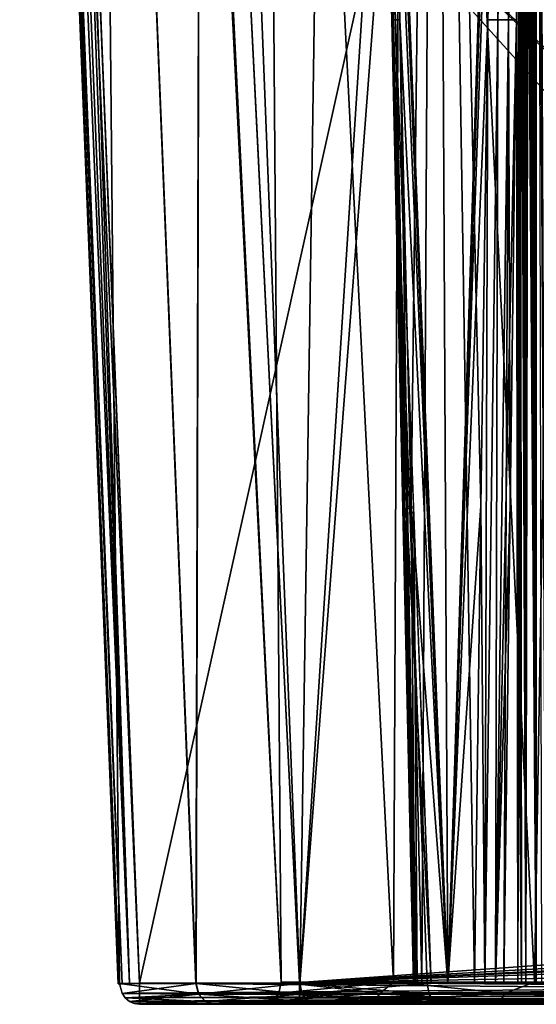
# Model space of a CAD drawing. Header units: millimetres. Extents: x -141 to 250, y -45 to 55.
# Tile 144 of 170: x 197 to 209, y -45 to -22. Entities that reach past the tile are written whole.
import ezdxf

# ---------------------------------------------------------------- set-up
doc = ezdxf.new("R2010")
doc.units = ezdxf.units.MM
doc.header["$LTSCALE"] = 52.148148
for name, color, linetype in [('100', 7, 'CONTINUOUS'), ('102', 7, 'CONTINUOUS'), ('127', 7, 'CONTINUOUS'), ('128', 7, 'CONTINUOUS'), ('129', 7, 'CONTINUOUS'), ('130', 7, 'CONTINUOUS'), ('15', 7, 'CONTINUOUS'), ('16', 7, 'CONTINUOUS'), ('18', 7, 'CONTINUOUS'), ('19', 7, 'CONTINUOUS'), ('20', 7, 'CONTINUOUS'), ('21', 7, 'CONTINUOUS'), ('248', 7, 'CONTINUOUS'), ('249', 7, 'CONTINUOUS'), ('25', 7, 'CONTINUOUS'), ('257', 7, 'CONTINUOUS'), ('258', 7, 'CONTINUOUS'), ('27', 7, 'CONTINUOUS'), ('29', 7, 'CONTINUOUS'), ('31', 7, 'CONTINUOUS'), ('72', 7, 'CONTINUOUS'), ('73', 7, 'CONTINUOUS'), ('74', 7, 'CONTINUOUS'), ('75', 7, 'CONTINUOUS'), ('76', 7, 'CONTINUOUS'), ('77', 7, 'CONTINUOUS'), ('78', 7, 'CONTINUOUS'), ('79', 7, 'CONTINUOUS'), ('9', 7, 'CONTINUOUS'), ('95', 7, 'CONTINUOUS'), ('96', 7, 'CONTINUOUS')]:
    doc.layers.add(name, color=color, linetype=linetype)

msp = doc.modelspace()

# ---------------------------------------------------------------- linework, layer by layer
at = {"layer": '100', "linetype": 'Continuous'}
for points in [[(208.332, -22.006, 21.402), (208.578, -22.008, 21.352), (208.621, -11.727, 21.605), (208.332, -22.006, 21.402)], [(208.332, -22.006, 21.402), (208.621, -11.727, 21.605), (208.363, -12.984, 21.565), (208.332, -22.006, 21.402)], [(208.578, -22.008, 21.352), (208.81, -16.209, 21.362), (208.621, -11.727, 21.605), (208.578, -22.008, 21.352)], [(208.183, -16.2, 21.442), (208.093, -22.001, 21.326), (208.363, -12.984, 21.565), (208.183, -16.2, 21.442)], [(208.093, -22.001, 21.326), (208.332, -22.006, 21.402), (208.363, -12.984, 21.565), (208.093, -22.001, 21.326)], [(208.578, -22.008, 21.352), (208.769, -22.008, 21.19), (208.81, -16.209, 21.362), (208.578, -22.008, 21.352)]]:
    msp.add_3dface(points, dxfattribs=at)
at = {"layer": '102', "linetype": 'Continuous'}
for points in [[(205.855, -22.008, 19.446), (205.728, -12.984, 19.721), (205.603, -11.724, 19.491), (205.855, -22.008, 19.446)], [(205.943, -22.008, 19.211), (205.855, -22.008, 19.446), (205.603, -11.724, 19.491), (205.943, -22.008, 19.211)], [(205.943, -22.008, 19.211), (205.603, -11.724, 19.491), (205.676, -13.316, 19.239), (205.943, -22.008, 19.211)], [(205.892, -22.006, 19.694), (205.858, -14.397, 19.83), (205.728, -12.984, 19.721), (205.892, -22.006, 19.694)], [(205.855, -22.008, 19.446), (205.892, -22.006, 19.694), (205.728, -12.984, 19.721), (205.855, -22.008, 19.446)], [(206.045, -22.001, 19.892), (205.858, -14.397, 19.83), (205.892, -22.006, 19.694), (206.045, -22.001, 19.892)]]:
    msp.add_3dface(points, dxfattribs=at)
at = {"layer": '127', "linetype": 'Continuous'}
for points in [[(239.3, -44.491, 10.212), (203.7, -44.491, 10.212), (203.7, -44.745, 10.148), (239.3, -44.491, 10.212)], [(239.3, -44.491, 10.212), (203.7, -44.745, 10.148), (239.3, -44.745, 10.148), (239.3, -44.491, 10.212)], [(239.3, -44.745, 10.148), (203.7, -44.932, 9.965), (239.3, -44.932, 9.965), (239.3, -44.745, 10.148)], [(203.7, -44.745, 10.148), (203.7, -44.932, 9.965), (239.3, -44.745, 10.148), (203.7, -44.745, 10.148)], [(203.7, -45, 9.712), (239.3, -45, 9.712), (239.3, -44.932, 9.965), (203.7, -45, 9.712)], [(203.7, -44.932, 9.965), (203.7, -45, 9.712), (239.3, -44.932, 9.965), (203.7, -44.932, 9.965)]]:
    msp.add_3dface(points, dxfattribs=at)
at = {"layer": '128', "linetype": 'Continuous'}
for points in [[(203.271, -44.483, 10.97), (205.897, -44.483, 14.463), (203.219, -44.74, 11.001), (203.271, -44.483, 10.97)], [(205.897, -44.483, 14.463), (205.584, -44.74, 14.21), (203.219, -44.74, 11.001), (205.897, -44.483, 14.463)], [(205.897, -44.483, 14.463), (208.505, -44.74, 16.922), (205.584, -44.74, 14.21), (205.897, -44.483, 14.463)], [(205.897, -44.483, 14.463), (209.183, -44.483, 17.347), (208.505, -44.74, 16.922), (205.897, -44.483, 14.463)], [(209.183, -44.483, 17.347), (211.88, -44.74, 19.044), (208.505, -44.74, 16.922), (209.183, -44.483, 17.347)], [(209.183, -44.483, 17.347), (212.988, -44.483, 19.498), (211.88, -44.74, 19.044), (209.183, -44.483, 17.347)], [(205.584, -44.74, 14.21), (203.061, -44.93, 11.096), (203.219, -44.74, 11.001), (205.584, -44.74, 14.21)], [(205.447, -44.93, 14.332), (203.061, -44.93, 11.096), (205.584, -44.74, 14.21), (205.447, -44.93, 14.332)], [(208.505, -44.74, 16.922), (205.447, -44.93, 14.332), (205.584, -44.74, 14.21), (208.505, -44.74, 16.922)], [(208.393, -44.93, 17.068), (205.447, -44.93, 14.332), (208.505, -44.74, 16.922), (208.393, -44.93, 17.068)], [(211.88, -44.74, 19.044), (208.393, -44.93, 17.068), (208.505, -44.74, 16.922), (211.88, -44.74, 19.044)], [(211.797, -44.93, 19.208), (208.393, -44.93, 17.068), (211.88, -44.74, 19.044), (211.797, -44.93, 19.208)], [(205.447, -44.93, 14.332), (202.843, -45, 11.227), (203.061, -44.93, 11.096), (205.447, -44.93, 14.332)], [(205.531, -45, 14.803), (202.843, -45, 11.227), (205.447, -44.93, 14.332), (205.531, -45, 14.803)], [(208.393, -44.93, 17.068), (205.531, -45, 14.803), (205.447, -44.93, 14.332), (208.393, -44.93, 17.068)], [(208.893, -45, 17.754), (205.531, -45, 14.803), (208.393, -44.93, 17.068), (208.893, -45, 17.754)], [(211.797, -44.93, 19.208), (208.893, -45, 17.754), (208.393, -44.93, 17.068), (211.797, -44.93, 19.208)], [(212.788, -45, 19.956), (208.893, -45, 17.754), (211.797, -44.93, 19.208), (212.788, -45, 19.956)]]:
    msp.add_3dface(points, dxfattribs=at)
at = {"layer": '129', "linetype": 'Continuous'}
for points in [[(203.271, -44.483, -10.97), (203.219, -44.74, -11.001), (205.584, -44.74, -14.21), (203.271, -44.483, -10.97)], [(205.897, -44.483, -14.463), (203.271, -44.483, -10.97), (205.584, -44.74, -14.21), (205.897, -44.483, -14.463)], [(205.897, -44.483, -14.463), (205.584, -44.74, -14.21), (208.505, -44.74, -16.922), (205.897, -44.483, -14.463)], [(209.183, -44.483, -17.347), (205.897, -44.483, -14.463), (208.505, -44.74, -16.922), (209.183, -44.483, -17.347)], [(209.183, -44.483, -17.347), (208.505, -44.74, -16.922), (211.88, -44.74, -19.044), (209.183, -44.483, -17.347)], [(212.988, -44.483, -19.498), (209.183, -44.483, -17.347), (211.88, -44.74, -19.044), (212.988, -44.483, -19.498)], [(203.061, -44.93, -11.096), (205.447, -44.93, -14.332), (203.219, -44.74, -11.001), (203.061, -44.93, -11.096)], [(203.219, -44.74, -11.001), (205.447, -44.93, -14.332), (205.584, -44.74, -14.21), (203.219, -44.74, -11.001)], [(205.447, -44.93, -14.332), (208.393, -44.93, -17.068), (205.584, -44.74, -14.21), (205.447, -44.93, -14.332)], [(205.584, -44.74, -14.21), (208.393, -44.93, -17.068), (208.505, -44.74, -16.922), (205.584, -44.74, -14.21)], [(208.393, -44.93, -17.068), (211.797, -44.93, -19.208), (208.505, -44.74, -16.922), (208.393, -44.93, -17.068)], [(208.505, -44.74, -16.922), (211.797, -44.93, -19.208), (211.88, -44.74, -19.044), (208.505, -44.74, -16.922)], [(202.843, -45, -11.227), (205.531, -45, -14.803), (203.061, -44.93, -11.096), (202.843, -45, -11.227)], [(203.061, -44.93, -11.096), (205.531, -45, -14.803), (205.447, -44.93, -14.332), (203.061, -44.93, -11.096)], [(205.447, -44.93, -14.332), (205.531, -45, -14.803), (208.393, -44.93, -17.068), (205.447, -44.93, -14.332)], [(205.531, -45, -14.803), (208.893, -45, -17.754), (208.393, -44.93, -17.068), (205.531, -45, -14.803)], [(208.393, -44.93, -17.068), (208.893, -45, -17.754), (211.797, -44.93, -19.208), (208.393, -44.93, -17.068)], [(208.893, -45, -17.754), (212.788, -45, -19.956), (211.797, -44.93, -19.208), (208.893, -45, -17.754)]]:
    msp.add_3dface(points, dxfattribs=at)
at = {"layer": '130', "linetype": 'Continuous'}
for points in [[(203.7, -44.491, -10.212), (239.3, -44.745, -10.148), (203.7, -44.745, -10.148), (203.7, -44.491, -10.212)], [(203.7, -44.491, -10.212), (239.3, -44.491, -10.212), (239.3, -44.745, -10.148), (203.7, -44.491, -10.212)], [(203.7, -44.745, -10.148), (239.3, -44.932, -9.965), (203.7, -44.932, -9.965), (203.7, -44.745, -10.148)], [(239.3, -44.745, -10.148), (239.3, -44.932, -9.965), (203.7, -44.745, -10.148), (239.3, -44.745, -10.148)], [(239.3, -45, -9.712), (203.7, -45, -9.712), (203.7, -44.932, -9.965), (239.3, -45, -9.712)], [(239.3, -44.932, -9.965), (239.3, -45, -9.712), (203.7, -44.932, -9.965), (239.3, -44.932, -9.965)]]:
    msp.add_3dface(points, dxfattribs=at)
at = {"layer": '15', "linetype": 'Continuous'}
for points in [[(199.497, -44.517, 8.18), (198.945, 13.259, 11.879), (198.176, -11.729, 7.88), (199.497, -44.517, 8.18)], [(198.266, -13.967, -7.9), (198.945, 13.259, -11.879), (199.497, -44.517, -8.18), (198.266, -13.967, -7.9)], [(199.497, -44.517, -8.18), (198.945, 13.259, -11.879), (201.284, -44.517, -11.931), (199.497, -44.517, -8.18)], [(199.497, -44.517, 8.18), (201.282, -44.517, 11.927), (198.945, 13.259, 11.879), (199.497, -44.517, 8.18)], [(198.945, 13.259, 11.879), (201.282, -44.517, 11.927), (201.434, 13.259, 15.722), (198.945, 13.259, 11.879)], [(198.945, 13.259, -11.879), (201.434, 13.259, -15.722), (201.284, -44.517, -11.931), (198.945, 13.259, -11.879)], [(201.282, -44.517, 11.927), (203.704, -44.517, 15.307), (201.434, 13.259, 15.722), (201.282, -44.517, 11.927)], [(201.284, -44.517, -11.931), (201.434, 13.259, -15.722), (203.706, -44.517, -15.311), (201.284, -44.517, -11.931)], [(201.434, 13.259, -15.722), (204.57, 13.259, -19.058), (203.706, -44.517, -15.311), (201.434, 13.259, -15.722)], [(203.704, -44.517, 15.307), (204.57, 13.259, 19.058), (201.434, 13.259, 15.722), (203.704, -44.517, 15.307)], [(205.598, -14.948, 18.646), (204.57, 13.259, 19.058), (203.704, -44.517, 15.307), (205.598, -14.948, 18.646)], [(204.57, 13.259, -19.058), (205.712, -18.073, -18.6), (203.706, -44.517, -15.311), (204.57, 13.259, -19.058)], [(206.68, -44.517, 18.205), (205.598, -14.948, 18.646), (203.704, -44.517, 15.307), (206.68, -44.517, 18.205)], [(205.712, -18.073, -18.6), (206.68, -44.517, -18.205), (203.706, -44.517, -15.311), (205.712, -18.073, -18.6)]]:
    msp.add_3dface(points, dxfattribs=at)
at = {"layer": '16', "linetype": 'Continuous'}
for points in [[(200.262, 16.717, -9.854), (203.271, -44.483, -10.97), (202.801, 16.717, -14.089), (200.262, 16.717, -9.854)], [(201.832, -15.956, -10.448), (203.271, -44.483, -10.97), (200.262, 16.717, -9.854), (201.832, -15.956, -10.448)], [(202.801, 16.717, 14.089), (203.271, -44.483, 10.97), (201.723, -13.741, 10.408), (202.801, 16.717, 14.089)], [(206.172, 16.717, 17.697), (205.897, -44.483, 14.463), (202.801, 16.717, 14.089), (206.172, 16.717, 17.697)], [(202.801, 16.717, -14.089), (205.897, -44.483, -14.463), (206.171, 16.717, -17.696), (202.801, 16.717, -14.089)], [(203.271, -44.483, -10.97), (205.897, -44.483, -14.463), (202.801, 16.717, -14.089), (203.271, -44.483, -10.97)], [(205.897, -44.483, 14.463), (203.271, -44.483, 10.97), (202.801, 16.717, 14.089), (205.897, -44.483, 14.463)], [(209.183, -44.483, 17.347), (205.897, -44.483, 14.463), (206.172, 16.717, 17.697), (209.183, -44.483, 17.347)], [(205.897, -44.483, -14.463), (209.183, -44.483, -17.347), (206.171, 16.717, -17.696), (205.897, -44.483, -14.463)], [(206.171, 16.717, -17.696), (209.183, -44.483, -17.347), (210.223, 16.717, -20.517), (206.171, 16.717, -17.696)], [(210.223, 16.717, 20.518), (209.183, -44.483, 17.347), (206.172, 16.717, 17.697), (210.223, 16.717, 20.518)], [(212.988, -44.483, 19.498), (209.183, -44.483, 17.347), (210.223, 16.717, 20.518), (212.988, -44.483, 19.498)], [(209.183, -44.483, -17.347), (212.988, -44.483, -19.498), (210.223, 16.717, -20.517), (209.183, -44.483, -17.347)]]:
    msp.add_3dface(points, dxfattribs=at)
at = {"layer": '18', "linetype": 'Continuous'}
for points in [[(228.238, -44.504, 7.506), (197.661, 13.252, 7.002), (212.775, 13.252, 7.002), (228.238, -44.504, 7.506)], [(198.65, -11.73, 7.22), (197.661, 13.252, 7.002), (228.238, -44.504, 7.506), (198.65, -11.73, 7.22)], [(199.966, -44.504, 7.506), (198.65, -11.73, 7.22), (228.238, -44.504, 7.506), (199.966, -44.504, 7.506)]]:
    msp.add_3dface(points, dxfattribs=at)
at = {"layer": '19', "linetype": 'Continuous'}
for points in [[(198.739, -13.963, -7.24), (199.966, -44.504, -7.506), (212.775, 13.252, -7.002), (198.739, -13.963, -7.24)], [(212.775, 13.252, -7.002), (199.966, -44.504, -7.506), (228.238, -44.504, -7.506), (212.775, 13.252, -7.002)]]:
    msp.add_3dface(points, dxfattribs=at)
at = {"layer": '20', "linetype": 'Continuous'}
for points in [[(221.282, -7.42, -9.565), (230.695, -42.55, -10.178), (202.273, -15.956, -9.714), (221.282, -7.42, -9.565)], [(230.695, -42.55, -10.178), (230.897, -42.937, -10.185), (202.273, -15.956, -9.714), (230.695, -42.55, -10.178)], [(230.897, -42.937, -10.185), (203.7, -44.491, -10.212), (202.273, -15.956, -9.714), (230.897, -42.937, -10.185)], [(231.239, -43.198, -10.19), (203.7, -44.491, -10.212), (230.897, -42.937, -10.185), (231.239, -43.198, -10.19)], [(231.661, -43.291, -10.191), (203.7, -44.491, -10.212), (231.239, -43.198, -10.19), (231.661, -43.291, -10.191)], [(239.3, -44.491, -10.212), (203.7, -44.491, -10.212), (231.661, -43.291, -10.191), (239.3, -44.491, -10.212)]]:
    msp.add_3dface(points, dxfattribs=at)
at = {"layer": '21', "linetype": 'Continuous'}
for points in [[(221.282, -7.42, 9.565), (202.165, -13.74, 9.675), (230.695, -42.55, 10.178), (221.282, -7.42, 9.565)], [(202.165, -13.74, 9.675), (203.7, -44.491, 10.212), (230.695, -42.55, 10.178), (202.165, -13.74, 9.675)], [(230.695, -42.55, 10.178), (203.7, -44.491, 10.212), (230.896, -42.936, 10.185), (230.695, -42.55, 10.178)], [(230.896, -42.936, 10.185), (203.7, -44.491, 10.212), (231.239, -43.198, 10.19), (230.896, -42.936, 10.185)], [(231.239, -43.198, 10.19), (203.7, -44.491, 10.212), (231.661, -43.291, 10.191), (231.239, -43.198, 10.19)], [(231.661, -43.291, 10.191), (203.7, -44.491, 10.212), (239.362, -43.291, 10.191), (231.661, -43.291, 10.191)], [(239.362, -43.291, 10.191), (203.7, -44.491, 10.212), (239.331, -43.89, 10.202), (239.362, -43.291, 10.191)], [(203.7, -44.491, 10.212), (239.3, -44.491, 10.212), (239.331, -43.89, 10.202), (203.7, -44.491, 10.212)]]:
    msp.add_3dface(points, dxfattribs=at)
at = {"layer": '248', "linetype": 'Continuous'}
for points in [[(228.238, -44.504, -7.506), (199.966, -44.504, -7.506), (199.966, -44.737, -7.566), (228.238, -44.504, -7.506)], [(228.238, -44.504, -7.506), (199.966, -44.737, -7.566), (228.238, -44.753, -7.575), (228.238, -44.504, -7.506)], [(199.966, -44.737, -7.566), (199.966, -44.845, -7.644), (228.238, -44.753, -7.575), (199.966, -44.737, -7.566)], [(199.966, -44.845, -7.644), (199.966, -44.929, -7.749), (228.238, -44.753, -7.575), (199.966, -44.845, -7.644)], [(228.238, -44.753, -7.575), (199.966, -44.929, -7.749), (228.238, -44.934, -7.757), (228.238, -44.753, -7.575)], [(199.966, -44.929, -7.749), (199.966, -44.982, -7.873), (228.238, -44.934, -7.757), (199.966, -44.929, -7.749)], [(199.966, -45, -8.006), (228.238, -45, -8.006), (228.238, -44.934, -7.757), (199.966, -45, -8.006)], [(199.966, -44.982, -7.873), (199.966, -45, -8.006), (228.238, -44.934, -7.757), (199.966, -44.982, -7.873)]]:
    msp.add_3dface(points, dxfattribs=at)
at = {"layer": '249', "linetype": 'Continuous'}
for points in [[(199.497, -44.517, -8.18), (201.347, -44.76, -11.894), (199.556, -44.742, -8.159), (199.497, -44.517, -8.18)], [(199.497, -44.517, -8.18), (201.284, -44.517, -11.931), (201.347, -44.76, -11.894), (199.497, -44.517, -8.18)], [(201.347, -44.76, -11.894), (201.284, -44.517, -11.931), (203.761, -44.76, -15.263), (201.347, -44.76, -11.894)], [(201.284, -44.517, -11.931), (203.706, -44.517, -15.311), (203.761, -44.76, -15.263), (201.284, -44.517, -11.931)], [(203.761, -44.76, -15.263), (203.706, -44.517, -15.311), (206.726, -44.76, -18.148), (203.761, -44.76, -15.263)], [(203.706, -44.517, -15.311), (206.68, -44.517, -18.205), (206.726, -44.76, -18.148), (203.706, -44.517, -15.311)], [(199.556, -44.742, -8.159), (201.347, -44.76, -11.894), (199.629, -44.847, -8.132), (199.556, -44.742, -8.159)], [(201.347, -44.76, -11.894), (201.503, -44.936, -11.801), (199.629, -44.847, -8.132), (201.347, -44.76, -11.894)], [(199.629, -44.847, -8.132), (201.503, -44.936, -11.801), (199.727, -44.93, -8.095), (199.629, -44.847, -8.132)], [(203.899, -44.936, -15.144), (201.347, -44.76, -11.894), (203.761, -44.76, -15.263), (203.899, -44.936, -15.144)], [(201.503, -44.936, -11.801), (201.347, -44.76, -11.894), (203.899, -44.936, -15.144), (201.503, -44.936, -11.801)], [(203.899, -44.936, -15.144), (203.761, -44.76, -15.263), (206.841, -44.936, -18.007), (203.899, -44.936, -15.144)], [(206.841, -44.936, -18.007), (203.761, -44.76, -15.263), (206.726, -44.76, -18.148), (206.841, -44.936, -18.007)], [(199.727, -44.93, -8.095), (201.503, -44.936, -11.801), (199.842, -44.982, -8.052), (199.727, -44.93, -8.095)], [(201.503, -44.936, -11.801), (201.714, -45, -11.677), (199.842, -44.982, -8.052), (201.503, -44.936, -11.801)], [(201.714, -45, -11.677), (199.966, -45, -8.006), (199.842, -44.982, -8.052), (201.714, -45, -11.677)], [(204.085, -45, -14.985), (201.714, -45, -11.677), (201.503, -44.936, -11.801), (204.085, -45, -14.985)], [(204.085, -45, -14.985), (201.503, -44.936, -11.801), (203.899, -44.936, -15.144), (204.085, -45, -14.985)], [(206.996, -45, -17.817), (204.085, -45, -14.985), (203.899, -44.936, -15.144), (206.996, -45, -17.817)], [(206.996, -45, -17.817), (203.899, -44.936, -15.144), (206.841, -44.936, -18.007), (206.996, -45, -17.817)]]:
    msp.add_3dface(points, dxfattribs=at)
at = {"layer": '25', "linetype": 'Continuous'}
for points in [[(206.045, -22.001, -19.892), (206.875, 13.252, -20.887), (206.303, -33.354, -19.965), (206.045, -22.001, -19.892)], [(206.303, -33.354, -19.965), (206.875, 13.252, -20.887), (206.557, -44.504, -20.035), (206.303, -33.354, -19.965)], [(206.557, -44.504, -20.035), (206.875, 13.252, -20.887), (207.164, -44.504, -20.474), (206.557, -44.504, -20.035)], [(206.875, 13.252, -20.887), (208.556, -0.116, -21.832), (207.164, -44.504, -20.474), (206.875, 13.252, -20.887)], [(208.556, -0.116, -21.832), (208.45, -3.842, -21.731), (207.164, -44.504, -20.474), (208.556, -0.116, -21.832)], [(208.45, -3.842, -21.731), (208.447, -3.955, -21.728), (207.164, -44.504, -20.474), (208.45, -3.842, -21.731)], [(208.447, -3.955, -21.728), (208.337, -8.458, -21.616), (207.164, -44.504, -20.474), (208.447, -3.955, -21.728)], [(208.337, -8.458, -21.616), (208.216, -14.397, -21.481), (207.164, -44.504, -20.474), (208.337, -8.458, -21.616)], [(208.216, -14.397, -21.481), (208.093, -22.001, -21.326), (207.164, -44.504, -20.474), (208.216, -14.397, -21.481)], [(208.093, -22.001, -21.326), (207.937, -33.354, -21.109), (207.164, -44.504, -20.474), (208.093, -22.001, -21.326)], [(207.784, -44.504, -20.894), (207.164, -44.504, -20.474), (207.937, -33.354, -21.109), (207.784, -44.504, -20.894)]]:
    msp.add_3dface(points, dxfattribs=at)
at = {"layer": '257', "linetype": 'Continuous'}
for points in [[(201.282, -44.517, 11.927), (199.497, -44.517, 8.18), (199.557, -44.744, 8.158), (201.282, -44.517, 11.927)], [(201.344, -44.76, 11.89), (201.282, -44.517, 11.927), (199.557, -44.744, 8.158), (201.344, -44.76, 11.89)], [(203.704, -44.517, 15.307), (201.282, -44.517, 11.927), (201.344, -44.76, 11.89), (203.704, -44.517, 15.307)], [(203.759, -44.76, 15.26), (203.704, -44.517, 15.307), (201.344, -44.76, 11.89), (203.759, -44.76, 15.26)], [(206.68, -44.517, 18.205), (203.704, -44.517, 15.307), (203.759, -44.76, 15.26), (206.68, -44.517, 18.205)], [(206.68, -44.517, 18.205), (203.759, -44.76, 15.26), (206.726, -44.76, 18.148), (206.68, -44.517, 18.205)], [(199.63, -44.849, 8.131), (201.344, -44.76, 11.89), (199.557, -44.744, 8.158), (199.63, -44.849, 8.131)], [(199.728, -44.931, 8.095), (201.344, -44.76, 11.89), (199.63, -44.849, 8.131), (199.728, -44.931, 8.095)], [(201.501, -44.936, 11.798), (201.344, -44.76, 11.89), (199.728, -44.931, 8.095), (201.501, -44.936, 11.798)], [(201.501, -44.936, 11.798), (203.759, -44.76, 15.26), (201.344, -44.76, 11.89), (201.501, -44.936, 11.798)], [(203.897, -44.936, 15.141), (203.759, -44.76, 15.26), (201.501, -44.936, 11.798), (203.897, -44.936, 15.141)], [(203.759, -44.76, 15.26), (203.897, -44.936, 15.141), (206.726, -44.76, 18.148), (203.759, -44.76, 15.26)], [(206.726, -44.76, 18.148), (203.897, -44.936, 15.141), (206.841, -44.936, 18.007), (206.726, -44.76, 18.148)], [(199.843, -44.982, 8.052), (201.501, -44.936, 11.798), (199.728, -44.931, 8.095), (199.843, -44.982, 8.052)], [(199.966, -45, 8.006), (201.501, -44.936, 11.798), (199.843, -44.982, 8.052), (199.966, -45, 8.006)], [(199.966, -45, 8.006), (201.712, -45, 11.673), (201.501, -44.936, 11.798), (199.966, -45, 8.006)], [(201.712, -45, 11.673), (203.897, -44.936, 15.141), (201.501, -44.936, 11.798), (201.712, -45, 11.673)], [(201.712, -45, 11.673), (204.082, -45, 14.981), (203.897, -44.936, 15.141), (201.712, -45, 11.673)], [(203.897, -44.936, 15.141), (204.082, -45, 14.981), (206.841, -44.936, 18.007), (203.897, -44.936, 15.141)], [(204.082, -45, 14.981), (206.996, -45, 17.817), (206.841, -44.936, 18.007), (204.082, -45, 14.981)]]:
    msp.add_3dface(points, dxfattribs=at)
at = {"layer": '258', "linetype": 'Continuous'}
for points in [[(199.966, -44.504, 7.506), (228.238, -44.753, 7.575), (199.966, -44.736, 7.566), (199.966, -44.504, 7.506)], [(199.966, -44.504, 7.506), (228.238, -44.504, 7.506), (228.238, -44.753, 7.575), (199.966, -44.504, 7.506)], [(199.966, -44.736, 7.566), (228.238, -44.753, 7.575), (199.966, -44.844, 7.644), (199.966, -44.736, 7.566)], [(228.238, -44.753, 7.575), (228.238, -44.934, 7.757), (199.966, -44.844, 7.644), (228.238, -44.753, 7.575)], [(199.966, -44.844, 7.644), (228.238, -44.934, 7.757), (199.966, -44.929, 7.749), (199.966, -44.844, 7.644)], [(199.966, -44.929, 7.749), (228.238, -44.934, 7.757), (199.966, -44.982, 7.873), (199.966, -44.929, 7.749)], [(228.238, -44.934, 7.757), (228.238, -45, 8.006), (199.966, -44.982, 7.873), (228.238, -44.934, 7.757)], [(228.238, -45, 8.006), (199.966, -45, 8.006), (199.966, -44.982, 7.873), (228.238, -45, 8.006)]]:
    msp.add_3dface(points, dxfattribs=at)
at = {"layer": '27', "linetype": 'Continuous'}
for points in [[(206.875, 13.252, 20.887), (205.411, -0.116, 19.631), (207.164, -44.504, 20.474), (206.875, 13.252, 20.887)], [(207.784, -44.504, 20.894), (206.875, 13.252, 20.887), (207.164, -44.504, 20.474), (207.784, -44.504, 20.894)], [(207.937, -33.354, 21.109), (206.875, 13.252, 20.887), (207.784, -44.504, 20.894), (207.937, -33.354, 21.109)], [(208.093, -22.001, 21.326), (206.875, 13.252, 20.887), (207.937, -33.354, 21.109), (208.093, -22.001, 21.326)], [(208.183, -16.2, 21.442), (206.875, 13.252, 20.887), (208.093, -22.001, 21.326), (208.183, -16.2, 21.442)], [(205.411, -0.116, 19.631), (205.543, -3.842, 19.696), (207.164, -44.504, 20.474), (205.411, -0.116, 19.631)], [(205.543, -3.842, 19.696), (205.547, -3.955, 19.698), (207.164, -44.504, 20.474), (205.543, -3.842, 19.696)], [(205.547, -3.955, 19.698), (205.69, -8.458, 19.762), (207.164, -44.504, 20.474), (205.547, -3.955, 19.698)], [(205.69, -8.458, 19.762), (205.858, -14.397, 19.83), (207.164, -44.504, 20.474), (205.69, -8.458, 19.762)], [(205.858, -14.397, 19.83), (206.045, -22.001, 19.892), (207.164, -44.504, 20.474), (205.858, -14.397, 19.83)], [(206.045, -22.001, 19.892), (206.303, -33.354, 19.965), (207.164, -44.504, 20.474), (206.045, -22.001, 19.892)], [(206.557, -44.504, 20.035), (207.164, -44.504, 20.474), (206.303, -33.354, 19.965), (206.557, -44.504, 20.035)]]:
    msp.add_3dface(points, dxfattribs=at)
at = {"layer": '29', "linetype": 'Continuous'}
for points in [[(205.943, -22.008, -19.211), (206.196, -33.361, -19.28), (206.368, -33.536, -19.042), (205.943, -22.008, -19.211)], [(206.196, -33.361, -19.28), (206.446, -44.511, -19.347), (206.368, -33.536, -19.042), (206.196, -33.361, -19.28)], [(206.446, -44.511, -19.347), (206.774, -44.511, -18.879), (206.368, -33.536, -19.042), (206.446, -44.511, -19.347)]]:
    msp.add_3dface(points, dxfattribs=at)
at = {"layer": '31', "linetype": 'Continuous'}
for points in [[(206.196, -33.361, 19.28), (205.943, -22.008, 19.211), (206.363, -33.39, 19.044), (206.196, -33.361, 19.28)], [(206.446, -44.511, 19.347), (206.196, -33.361, 19.28), (206.774, -44.511, 18.879), (206.446, -44.511, 19.347)], [(206.774, -44.511, 18.879), (206.196, -33.361, 19.28), (206.363, -33.39, 19.044), (206.774, -44.511, 18.879)]]:
    msp.add_3dface(points, dxfattribs=at)
at = {"layer": '72', "linetype": 'Continuous'}
for points in [[(207.937, -33.354, -21.109), (208.093, -22.001, -21.326), (208.025, -44.509, -20.975), (207.937, -33.354, -21.109)], [(208.093, -22.001, -21.326), (208.332, -22.006, -21.402), (208.025, -44.509, -20.975), (208.093, -22.001, -21.326)], [(208.025, -44.509, -20.975), (208.332, -22.006, -21.402), (208.274, -44.511, -20.927), (208.025, -44.509, -20.975)], [(208.332, -22.006, -21.402), (208.578, -22.008, -21.352), (208.274, -44.511, -20.927), (208.332, -22.006, -21.402)], [(208.578, -22.008, -21.352), (208.769, -22.008, -21.19), (208.274, -44.511, -20.927), (208.578, -22.008, -21.352)], [(208.769, -22.008, -21.19), (208.617, -33.361, -20.975), (208.274, -44.511, -20.927), (208.769, -22.008, -21.19)], [(207.784, -44.504, -20.894), (207.937, -33.354, -21.109), (208.025, -44.509, -20.975), (207.784, -44.504, -20.894)], [(208.617, -33.361, -20.975), (208.468, -44.511, -20.763), (208.274, -44.511, -20.927), (208.617, -33.361, -20.975)]]:
    msp.add_3dface(points, dxfattribs=at)
at = {"layer": '73', "linetype": 'Continuous'}
for points in [[(209.231, 11.401, -22.301), (209.223, -44.52, -20.082), (209.164, 9.267, -22.21), (209.231, 11.401, -22.301)], [(209.346, -44.519, -20.101), (209.223, -44.52, -20.082), (209.231, 11.401, -22.301), (209.346, -44.519, -20.101)], [(209.164, 9.267, -22.21), (209.223, -44.52, -20.082), (209.081, 5.646, -22.073), (209.164, 9.267, -22.21)], [(209.081, 5.646, -22.073), (208.983, -44.518, -20.134), (209.018, 2.142, -21.949), (209.081, 5.646, -22.073)], [(209.223, -44.52, -20.082), (208.983, -44.518, -20.134), (209.081, 5.646, -22.073), (209.223, -44.52, -20.082)], [(209.018, 2.142, -21.949), (208.983, -44.518, -20.134), (208.958, -1.927, -21.811), (209.018, 2.142, -21.949)], [(208.958, -1.927, -21.811), (208.983, -44.518, -20.134), (208.899, -6.795, -21.653), (208.958, -1.927, -21.811)], [(208.983, -44.518, -20.134), (208.796, -44.511, -20.295), (208.899, -6.795, -21.653), (208.983, -44.518, -20.134)], [(208.899, -6.795, -21.653), (208.796, -44.511, -20.295), (208.834, -13.316, -21.45), (208.899, -6.795, -21.653)], [(208.782, -33.258, -20.743), (208.769, -22.008, -21.19), (208.834, -13.316, -21.45), (208.782, -33.258, -20.743)], [(208.796, -44.511, -20.295), (208.782, -33.258, -20.743), (208.834, -13.316, -21.45), (208.796, -44.511, -20.295)]]:
    msp.add_3dface(points, dxfattribs=at)
at = {"layer": '74', "linetype": 'Continuous'}
for points in [[(205.855, -22.008, -19.446), (205.892, -22.006, -19.694), (206.358, -44.511, -19.585), (205.855, -22.008, -19.446)], [(206.446, -44.511, -19.347), (205.855, -22.008, -19.446), (206.358, -44.511, -19.585), (206.446, -44.511, -19.347)], [(206.446, -44.511, -19.347), (206.196, -33.361, -19.28), (205.855, -22.008, -19.446), (206.446, -44.511, -19.347)], [(206.196, -33.361, -19.28), (205.943, -22.008, -19.211), (205.855, -22.008, -19.446), (206.196, -33.361, -19.28)], [(205.892, -22.006, -19.694), (206.045, -22.001, -19.892), (206.399, -44.509, -19.836), (205.892, -22.006, -19.694)], [(206.358, -44.511, -19.585), (205.892, -22.006, -19.694), (206.399, -44.509, -19.836), (206.358, -44.511, -19.585)], [(206.045, -22.001, -19.892), (206.303, -33.354, -19.965), (206.399, -44.509, -19.836), (206.045, -22.001, -19.892)], [(206.303, -33.354, -19.965), (206.557, -44.504, -20.035), (206.399, -44.509, -19.836), (206.303, -33.354, -19.965)]]:
    msp.add_3dface(points, dxfattribs=at)
at = {"layer": '75', "linetype": 'Continuous'}
for points in [[(197.184, 13.259, -7.652), (199.47, -44.521, -7.943), (197.168, 13.26, -7.42), (197.184, 13.259, -7.652)], [(199.47, -44.521, -7.943), (199.556, -44.519, -7.721), (197.168, 13.26, -7.42), (199.47, -44.521, -7.943)], [(197.168, 13.26, -7.42), (199.556, -44.519, -7.721), (197.258, 13.259, -7.206), (197.168, 13.26, -7.42)], [(197.184, 13.259, -7.652), (198.266, -13.967, -7.9), (199.47, -44.521, -7.943), (197.184, 13.259, -7.652)], [(197.258, 13.259, -7.206), (199.734, -44.513, -7.563), (197.435, 13.256, -7.056), (197.258, 13.259, -7.206)], [(199.556, -44.519, -7.721), (199.734, -44.513, -7.563), (197.258, 13.259, -7.206), (199.556, -44.519, -7.721)], [(199.734, -44.513, -7.563), (199.966, -44.504, -7.506), (197.435, 13.256, -7.056), (199.734, -44.513, -7.563)], [(199.966, -44.504, -7.506), (198.739, -13.963, -7.24), (197.435, 13.256, -7.056), (199.966, -44.504, -7.506)], [(198.266, -13.967, -7.9), (199.497, -44.517, -8.18), (199.47, -44.521, -7.943), (198.266, -13.967, -7.9)]]:
    msp.add_3dface(points, dxfattribs=at)
at = {"layer": '76', "linetype": 'Continuous'}
for points in [[(197.184, 13.259, 7.652), (197.168, 13.26, 7.42), (199.47, -44.521, 7.943), (197.184, 13.259, 7.652)], [(197.168, 13.26, 7.42), (197.258, 13.259, 7.206), (199.556, -44.519, 7.721), (197.168, 13.26, 7.42)], [(199.47, -44.521, 7.943), (197.168, 13.26, 7.42), (199.556, -44.519, 7.721), (199.47, -44.521, 7.943)], [(198.176, -11.729, 7.88), (197.184, 13.259, 7.652), (199.47, -44.521, 7.943), (198.176, -11.729, 7.88)], [(197.258, 13.259, 7.206), (197.435, 13.256, 7.056), (199.734, -44.513, 7.563), (197.258, 13.259, 7.206)], [(199.556, -44.519, 7.721), (197.258, 13.259, 7.206), (199.734, -44.513, 7.563), (199.556, -44.519, 7.721)], [(197.435, 13.256, 7.056), (197.661, 13.252, 7.002), (199.734, -44.513, 7.563), (197.435, 13.256, 7.056)], [(197.661, 13.252, 7.002), (198.65, -11.73, 7.22), (199.734, -44.513, 7.563), (197.661, 13.252, 7.002)], [(199.497, -44.517, 8.18), (198.176, -11.729, 7.88), (199.47, -44.521, 7.943), (199.497, -44.517, 8.18)], [(198.65, -11.73, 7.22), (199.966, -44.504, 7.506), (199.734, -44.513, 7.563), (198.65, -11.73, 7.22)]]:
    msp.add_3dface(points, dxfattribs=at)
at = {"layer": '77', "linetype": 'Continuous'}
for points in [[(205.892, -22.006, 19.694), (205.855, -22.008, 19.446), (206.358, -44.511, 19.585), (205.892, -22.006, 19.694)], [(205.855, -22.008, 19.446), (205.943, -22.008, 19.211), (206.358, -44.511, 19.585), (205.855, -22.008, 19.446)], [(206.045, -22.001, 19.892), (205.892, -22.006, 19.694), (206.399, -44.509, 19.836), (206.045, -22.001, 19.892)], [(206.399, -44.509, 19.836), (205.892, -22.006, 19.694), (206.358, -44.511, 19.585), (206.399, -44.509, 19.836)], [(205.943, -22.008, 19.211), (206.196, -33.361, 19.28), (206.358, -44.511, 19.585), (205.943, -22.008, 19.211)], [(206.303, -33.354, 19.965), (206.045, -22.001, 19.892), (206.399, -44.509, 19.836), (206.303, -33.354, 19.965)], [(206.196, -33.361, 19.28), (206.446, -44.511, 19.347), (206.358, -44.511, 19.585), (206.196, -33.361, 19.28)], [(206.557, -44.504, 20.035), (206.303, -33.354, 19.965), (206.399, -44.509, 19.836), (206.557, -44.504, 20.035)]]:
    msp.add_3dface(points, dxfattribs=at)
at = {"layer": '78', "linetype": 'Continuous'}
for points in [[(208.093, -22.001, 21.326), (207.937, -33.354, 21.109), (208.025, -44.509, 20.975), (208.093, -22.001, 21.326)], [(208.332, -22.006, 21.402), (208.093, -22.001, 21.326), (208.025, -44.509, 20.975), (208.332, -22.006, 21.402)], [(208.274, -44.511, 20.927), (208.332, -22.006, 21.402), (208.025, -44.509, 20.975), (208.274, -44.511, 20.927)], [(208.578, -22.008, 21.352), (208.332, -22.006, 21.402), (208.274, -44.511, 20.927), (208.578, -22.008, 21.352)], [(208.468, -44.511, 20.763), (208.578, -22.008, 21.352), (208.274, -44.511, 20.927), (208.468, -44.511, 20.763)], [(208.617, -33.361, 20.975), (208.578, -22.008, 21.352), (208.468, -44.511, 20.763), (208.617, -33.361, 20.975)], [(208.769, -22.008, 21.19), (208.578, -22.008, 21.352), (208.617, -33.361, 20.975), (208.769, -22.008, 21.19)], [(207.937, -33.354, 21.109), (207.784, -44.504, 20.894), (208.025, -44.509, 20.975), (207.937, -33.354, 21.109)]]:
    msp.add_3dface(points, dxfattribs=at)
at = {"layer": '79', "linetype": 'Continuous'}
for points in [[(209.201, 10.544, 22.263), (209.462, -44.517, 20.152), (209.231, 11.419, 22.302), (209.201, 10.544, 22.263)], [(209.164, 9.267, 22.21), (209.462, -44.517, 20.152), (209.201, 10.544, 22.263), (209.164, 9.267, 22.21)], [(209.164, 9.267, 22.21), (209.116, 7.303, 22.134), (209.226, -44.52, 20.082), (209.164, 9.267, 22.21)], [(209.462, -44.517, 20.152), (209.164, 9.267, 22.21), (209.226, -44.52, 20.082), (209.462, -44.517, 20.152)], [(209.116, 7.303, 22.134), (209.075, 5.36, 22.062), (209.226, -44.52, 20.082), (209.116, 7.303, 22.134)], [(209.075, 5.36, 22.062), (209.039, 3.373, 21.992), (209.226, -44.52, 20.082), (209.075, 5.36, 22.062)], [(209.039, 3.373, 21.992), (209.003, 1.17, 21.915), (209.226, -44.52, 20.082), (209.039, 3.373, 21.992)], [(209.003, 1.17, 21.915), (208.968, -1.254, 21.834), (209.226, -44.52, 20.082), (209.003, 1.17, 21.915)], [(208.968, -1.254, 21.834), (208.931, -4.04, 21.742), (209.226, -44.52, 20.082), (208.968, -1.254, 21.834)], [(208.931, -4.04, 21.742), (208.892, -7.387, 21.634), (208.985, -44.518, 20.133), (208.931, -4.04, 21.742)], [(209.226, -44.52, 20.082), (208.931, -4.04, 21.742), (208.985, -44.518, 20.133), (209.226, -44.52, 20.082)], [(208.892, -7.387, 21.634), (208.851, -11.402, 21.509), (208.985, -44.518, 20.133), (208.892, -7.387, 21.634)], [(208.851, -11.402, 21.509), (208.81, -16.209, 21.362), (208.881, -44.515, 20.201), (208.851, -11.402, 21.509)], [(208.985, -44.518, 20.133), (208.851, -11.402, 21.509), (208.881, -44.515, 20.201), (208.985, -44.518, 20.133)], [(208.81, -16.209, 21.362), (208.769, -22.008, 21.19), (208.881, -44.515, 20.201), (208.81, -16.209, 21.362)], [(208.769, -22.008, 21.19), (208.782, -33.357, 20.739), (208.881, -44.515, 20.201), (208.769, -22.008, 21.19)], [(208.782, -33.357, 20.739), (208.796, -44.511, 20.295), (208.881, -44.515, 20.201), (208.782, -33.357, 20.739)]]:
    msp.add_3dface(points, dxfattribs=at)
at = {"layer": '9', "linetype": 'Continuous'}
for points in [[(203.288, -45, -9.801), (199.966, -45, -8.006), (202.951, -45, -10.049), (203.288, -45, -9.801)], [(203.7, -45, -9.712), (199.966, -45, -8.006), (203.288, -45, -9.801), (203.7, -45, -9.712)], [(228.238, -45, -8.006), (199.966, -45, -8.006), (203.7, -45, -9.712), (228.238, -45, -8.006)], [(199.966, -45, -8.006), (201.714, -45, -11.677), (202.951, -45, -10.049), (199.966, -45, -8.006)], [(199.966, -45, 8.006), (228.238, -45, 8.006), (239.3, -45, 9.712), (199.966, -45, 8.006)], [(202.952, -45, 10.048), (199.966, -45, 8.006), (203.29, -45, 9.8), (202.952, -45, 10.048)], [(202.745, -45, 10.412), (199.966, -45, 8.006), (202.952, -45, 10.048), (202.745, -45, 10.412)], [(202.706, -45, 10.829), (199.966, -45, 8.006), (202.745, -45, 10.412), (202.706, -45, 10.829)], [(202.843, -45, 11.227), (199.966, -45, 8.006), (202.706, -45, 10.829), (202.843, -45, 11.227)], [(199.966, -45, 8.006), (203.7, -45, 9.712), (203.29, -45, 9.8), (199.966, -45, 8.006)], [(203.7, -45, 9.712), (199.966, -45, 8.006), (239.3, -45, 9.712), (203.7, -45, 9.712)], [(201.712, -45, 11.673), (199.966, -45, 8.006), (202.843, -45, 11.227), (201.712, -45, 11.673)], [(205.531, -45, 14.803), (201.712, -45, 11.673), (202.843, -45, 11.227), (205.531, -45, 14.803)], [(204.082, -45, 14.981), (201.712, -45, 11.673), (205.531, -45, 14.803), (204.082, -45, 14.981)], [(202.745, -45, -10.414), (201.714, -45, -11.677), (202.707, -45, -10.831), (202.745, -45, -10.414)], [(202.951, -45, -10.049), (201.714, -45, -11.677), (202.745, -45, -10.414), (202.951, -45, -10.049)], [(201.714, -45, -11.677), (202.843, -45, -11.227), (202.707, -45, -10.831), (201.714, -45, -11.677)], [(202.843, -45, -11.227), (201.714, -45, -11.677), (205.531, -45, -14.803), (202.843, -45, -11.227)], [(201.714, -45, -11.677), (204.085, -45, -14.985), (205.531, -45, -14.803), (201.714, -45, -11.677)], [(245.377, -45, -7.407), (228.238, -45, -8.006), (203.7, -45, -9.712), (245.377, -45, -7.407)], [(239.3, -45, -9.712), (245.377, -45, -7.407), (203.7, -45, -9.712), (239.3, -45, -9.712)], [(208.893, -45, 17.754), (204.082, -45, 14.981), (205.531, -45, 14.803), (208.893, -45, 17.754)], [(206.996, -45, 17.817), (204.082, -45, 14.981), (208.893, -45, 17.754), (206.996, -45, 17.817)], [(204.085, -45, -14.985), (206.996, -45, -17.817), (208.893, -45, -17.754), (204.085, -45, -14.985)], [(205.531, -45, -14.803), (204.085, -45, -14.985), (208.893, -45, -17.754), (205.531, -45, -14.803)], [(207.451, -45, -20.064), (208.652, -45, -19.749), (206.856, -45, -19.634), (207.451, -45, -20.064)], [(208.652, -45, -19.749), (208.994, -45, -19.604), (206.856, -45, -19.634), (208.652, -45, -19.749)], [(206.856, -45, -19.634), (209.364, -45, -19.594), (207.184, -45, -19.166), (206.856, -45, -19.634)], [(208.994, -45, -19.604), (209.364, -45, -19.594), (206.856, -45, -19.634), (208.994, -45, -19.604)], [(207.451, -45, 20.064), (206.856, -45, 19.634), (208.387, -45, 20.008), (207.451, -45, 20.064)], [(206.856, -45, 19.634), (207.184, -45, 19.166), (208.999, -45, 19.603), (206.856, -45, 19.634)], [(208.656, -45, 19.746), (206.856, -45, 19.634), (208.999, -45, 19.603), (208.656, -45, 19.746)], [(208.387, -45, 20.008), (206.856, -45, 19.634), (208.656, -45, 19.746), (208.387, -45, 20.008)], [(206.996, -45, -17.817), (207.235, -45, -18.101), (208.893, -45, -17.754), (206.996, -45, -17.817)], [(212.788, -45, 19.956), (206.996, -45, 17.817), (208.893, -45, 17.754), (212.788, -45, 19.956)], [(207.238, -45, 18.106), (206.996, -45, 17.817), (212.788, -45, 19.956), (207.238, -45, 18.106)], [(207.338, -45, -18.823), (207.184, -45, -19.166), (208.893, -45, -17.754), (207.338, -45, -18.823)], [(207.184, -45, -19.166), (209.364, -45, -19.594), (208.893, -45, -17.754), (207.184, -45, -19.166)], [(209.369, -45, 19.595), (207.184, -45, 19.166), (212.788, -45, 19.956), (209.369, -45, 19.595)], [(208.999, -45, 19.603), (207.184, -45, 19.166), (209.369, -45, 19.595), (208.999, -45, 19.603)], [(207.184, -45, 19.166), (207.336, -45, 18.827), (212.788, -45, 19.956), (207.184, -45, 19.166)], [(207.235, -45, -18.101), (207.355, -45, -18.452), (208.893, -45, -17.754), (207.235, -45, -18.101)], [(207.355, -45, 18.457), (207.238, -45, 18.106), (212.788, -45, 19.956), (207.355, -45, 18.457)], [(207.336, -45, 18.827), (207.355, -45, 18.457), (212.788, -45, 19.956), (207.336, -45, 18.827)], [(207.355, -45, -18.452), (207.338, -45, -18.823), (208.893, -45, -17.754), (207.355, -45, -18.452)], [(208.059, -45, -20.476), (208.387, -45, -20.008), (207.451, -45, -20.064), (208.059, -45, -20.476)], [(208.387, -45, -20.008), (208.652, -45, -19.749), (207.451, -45, -20.064), (208.387, -45, -20.008)], [(208.059, -45, 20.476), (207.451, -45, 20.064), (208.387, -45, 20.008), (208.059, -45, 20.476)], [(208.893, -45, -17.754), (209.718, -45, -19.723), (212.788, -45, -19.956), (208.893, -45, -17.754)], [(209.364, -45, -19.594), (209.718, -45, -19.723), (208.893, -45, -17.754), (209.364, -45, -19.594)]]:
    msp.add_3dface(points, dxfattribs=at)
at = {"layer": '95', "linetype": 'Continuous'}
for points in [[(205.892, -22.006, -19.694), (205.603, -11.727, -19.491), (205.728, -12.984, -19.721), (205.892, -22.006, -19.694)], [(205.892, -22.006, -19.694), (205.855, -22.008, -19.446), (205.603, -11.727, -19.491), (205.892, -22.006, -19.694)], [(205.855, -22.008, -19.446), (205.767, -16.209, -19.231), (205.603, -11.727, -19.491), (205.855, -22.008, -19.446)], [(206.045, -22.001, -19.892), (205.892, -22.006, -19.694), (205.728, -12.984, -19.721), (206.045, -22.001, -19.892)], [(205.855, -22.008, -19.446), (205.943, -22.008, -19.211), (205.767, -16.209, -19.231), (205.855, -22.008, -19.446)]]:
    msp.add_3dface(points, dxfattribs=at)
at = {"layer": '96', "linetype": 'Continuous'}
for points in [[(208.578, -22.008, -21.352), (208.363, -12.984, -21.565), (208.621, -11.724, -21.605), (208.578, -22.008, -21.352)], [(208.769, -22.008, -21.19), (208.578, -22.008, -21.352), (208.621, -11.724, -21.605), (208.769, -22.008, -21.19)], [(208.834, -13.316, -21.45), (208.769, -22.008, -21.19), (208.621, -11.724, -21.605), (208.834, -13.316, -21.45)], [(208.332, -22.006, -21.402), (208.216, -14.397, -21.481), (208.363, -12.984, -21.565), (208.332, -22.006, -21.402)], [(208.578, -22.008, -21.352), (208.332, -22.006, -21.402), (208.363, -12.984, -21.565), (208.578, -22.008, -21.352)], [(208.093, -22.001, -21.326), (208.216, -14.397, -21.481), (208.332, -22.006, -21.402), (208.093, -22.001, -21.326)]]:
    msp.add_3dface(points, dxfattribs=at)

doc.saveas('drawing.dxf')
